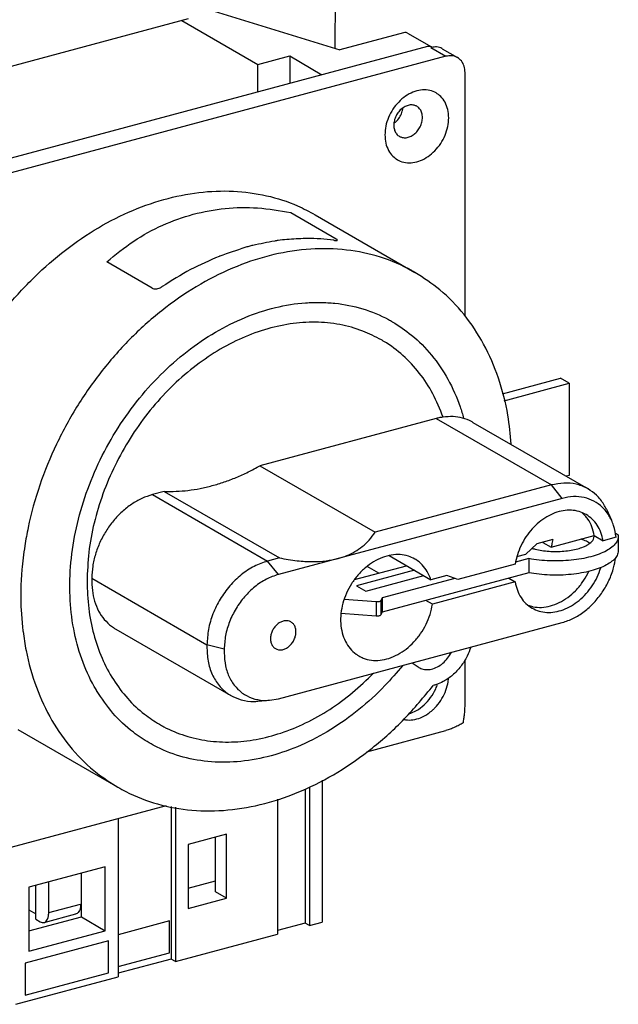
# Model space of a CAD drawing. Extents: x -741 to 1164, y -3289 to 616.
# Tile 49 of 65: x -658 to -580, y -97 to 30. Entities that reach past the tile are written whole.
import ezdxf

# ---------------------------------------------------------------- set-up
doc = ezdxf.new("R2010")
doc.units = 0
doc.header["$LTSCALE"] = 1.21
doc.header["$MEASUREMENT"] = 0
doc.layers.get('0').update_dxf_attribs({"linetype": 'CONTINUOUS'})

msp = doc.modelspace()

# ---------------------------------------------------------------- linework, layer by layer
for p, q in [((-617.18266, 39.82618), (-617.21654, 26.50785)), ((-636.22624, 32.33421), (-616.56975, 26.30961)), ((-636.22624, 32.33421), (-616.56975, 26.30961)), ((-636.22624, 30.32465), (-675.06922, 19.91262)), ((-637.05269, 30.10311), (-627.19992, 24.41236)), ((-608.30529, 28.52494), (-616.56975, 26.30961)), ((-607.80514, 28.47154), (-604.70856, 26.68302)), ((-605.2087, 26.73641), (-677.93598, 7.24155)), ((-627.19992, 24.41236), (-623.06768, 25.52002)), ((-623.06768, 25.52002), (-623.05298, 21.95318)), ((-623.06768, 25.52002), (-618.88573, 23.07023)), ((-604.79621, 26.60893), (-602.82566, 25.47078)), ((-603.29577, 26.44874), (-601.32521, 25.31059)), ((-602.82566, 25.47078), (-676.37938, 5.75438)), ((-627.19992, 20.84157), (-627.19992, 24.41236)), ((-600.34632, -8.1936), (-600.34632, 23.37737)), ((-622.94428, 5.21823), (-617.07016, 1.82547)), ((-619.78378, 4.95764), (-606.83443, -2.52163)), ((-640.90395, -4.56328), (-646.77806, -1.17052)), ((-595.51001, -18.24763), (-587.98718, -16.2311)), ((-586.86114, -16.88147), (-587.98718, -16.2311)), ((-595.28358, -19.13914), (-586.86114, -16.88147)), ((-586.86114, -16.88147), (-586.86114, -28.83283)), ((-604.07992, -21.4388), (-626.92285, -27.56195)), ((-604.07992, -21.4388), (-589.16, -30.05623)), ((-599.3285, -21.94606), (-584.40859, -30.56349)), ((-626.92285, -27.56195), (-612.00294, -36.17938)), ((-586.86114, -28.83283), (-587.2326, -28.9324)), ((-589.16, -30.05623), (-612.00294, -36.17938)), ((-587.75247, -31.78853), (-589.16, -30.05623)), ((-639.31955, -30.88494), (-640.85678, -31.297)), ((-640.85678, -31.297), (-625.93686, -39.91443)), ((-639.31955, -30.88494), (-624.39964, -39.50237)), ((-587.75247, -31.78853), (-624.52933, -41.64673)), ((-582.03805, -33.20494), (-581.38019, -34.6058)), ((-589.17484, -38.11261), (-583.59958, -36.61814)), ((-583.59958, -36.61814), (-582.47355, -37.26851)), ((-580.77646, -36.8136), (-582.47355, -37.26851)), ((-580.89201, -36.27345), (-580.50786, -36.49533)), ((-580.50786, -36.49533), (-580.49064, -36.70571)), ((-580.49042, -36.70466), (-580.49042, -38.54333)), ((-591.03483, -37.69185), (-592.48062, -38.99874)), ((-588.96872, -37.13802), (-591.03483, -37.69185)), ((-590.26199, -37.48469), (-589.17484, -38.11261)), ((-624.39964, -39.50237), (-625.93686, -39.91443)), ((-610.1829, -39.21117), (-604.78385, -42.32955)), ((-593.61881, -39.30384), (-592.48062, -38.99874)), ((-624.52933, -41.64673), (-625.93686, -39.91443)), ((-614.66325, -42.31809), (-607.92903, -40.51296)), ((-611.52796, -41.47767), (-613.03746, -40.60581)), ((-593.85783, -40.32012), (-601.27195, -42.3075)), ((-592.07811, -39.59678), (-593.79601, -40.05727)), ((-592.07811, -39.59678), (-592.07811, -41.43545)), ((-606.91614, -41.09798), (-614.42311, -43.11025)), ((-613.21154, -43.81003), (-605.70458, -41.79776)), ((-592.07811, -41.43545), (-611.08637, -46.5307)), ((-602.71773, -41.77572), (-604.78385, -42.32955)), ((-601.27195, -42.3075), (-602.71773, -41.77572)), ((-648.70802, -42.13525), (-648.70802, -42.59491)), ((-648.70802, -42.13525), (-633.7881, -50.75267)), ((-614.42311, -43.11025), (-613.21154, -43.81003)), ((-601.65924, -42.16505), (-611.08637, -44.69203)), ((-593.85783, -42.61845), (-604.57773, -45.49197)), ((-594.69263, -42.13629), (-593.85783, -42.61845)), ((-611.84811, -45.20446), (-616.00108, -44.89228)), ((-611.84811, -45.20446), (-611.84811, -47.04313)), ((-611.08637, -44.69203), (-611.26357, -45.04894)), ((-611.26357, -45.04894), (-611.26357, -46.88761)), ((-611.08637, -44.69203), (-611.08637, -46.5307)), ((-604.57773, -45.49197), (-605.41254, -45.00981)), ((-611.84811, -47.04313), (-616.42541, -46.69906)), ((-611.08637, -46.5307), (-611.26357, -46.88761)), ((-624.52933, -57.7351), (-587.75247, -47.8769)), ((-645.60819, -48.71678), (-630.68828, -57.33421)), ((-633.7881, -50.75267), (-633.7881, -51.21234)), ((-631.55412, -51.34411), (-633.7881, -50.75267)), ((-631.55412, -51.34411), (-631.55412, -51.80377)), ((-602.35548, -52.13237), (-602.0982, -51.72234)), ((-607.22091, -53.0955), (-606.43061, -53.62133)), ((-600.34632, -58.44347), (-600.34632, -52.72238)), ((-606.43061, -53.62133), (-606.31976, -53.68952)), ((-627.21569, -58.06763), (-625.67354, -57.93745)), ((-625.67678, -57.93756), (-624.52933, -57.7351)), ((-658.29523, -61.71971), (-645.34587, -69.19898)), ((-613.07931, -64.61461), (-602.82566, -61.86607)), ((-618.87059, -68.29502), (-618.87059, -86.69081)), ((-621.08649, -69.43852), (-621.08649, -86.80869)), ((-620.52348, -69.14798), (-620.52348, -87.13387)), ((-624.65571, -70.74329), (-624.65571, -88.24154)), ((-676.37938, -81.58247), (-639.04918, -71.57595)), ((-638.44187, -71.68584), (-638.44187, -91.46087)), ((-637.87885, -71.78772), (-637.87885, -91.78606)), ((-645.31687, -73.25603), (-645.31687, -93.77985)), ((-631.26728, -75.30443), (-636.22596, -76.63363)), ((-632.67482, -82.76549), (-632.67482, -75.68173)), ((-631.26728, -83.57845), (-631.26728, -75.30443)), ((-636.22596, -76.63363), (-636.22596, -84.90765)), ((-646.96976, -79.51355), (-656.88712, -82.17194)), ((-650.06635, -85.99905), (-650.06635, -80.3436)), ((-646.96976, -87.78757), (-646.96976, -79.51355)), ((-654.28925, -85.45118), (-654.28925, -81.47557)), ((-636.22596, -82.28907), (-632.67482, -81.33717)), ((-656.88712, -82.17194), (-656.88712, -90.44596)), ((-655.97829, -86.31429), (-655.97829, -81.92833)), ((-631.26728, -83.57845), (-632.67482, -82.76549)), ((-636.22596, -84.90765), (-631.26728, -83.57845)), ((-656.88712, -85.0905), (-655.97829, -85.61542)), ((-654.28925, -85.45118), (-650.15701, -84.34351)), ((-656.88712, -87.82738), (-650.06635, -85.99905)), ((-655.97829, -86.31429), (-655.41528, -86.63948)), ((-655.97829, -86.31429), (-655.41528, -86.63948)), ((-654.89745, -86.73261), (-650.76522, -85.62494)), ((-654.89745, -86.73261), (-650.76522, -85.62494)), ((-650.06635, -85.99905), (-646.96976, -87.78757)), ((-638.65431, -86.52703), (-645.31687, -88.31295)), ((-638.65431, -90.64985), (-638.65431, -86.52703)), ((-620.52348, -87.13387), (-618.87059, -86.69081)), ((-656.88712, -90.44596), (-646.96976, -87.78757)), ((-621.08649, -86.80869), (-624.65571, -87.76543)), ((-620.52348, -87.13387), (-621.08649, -86.80869)), ((-646.54997, -89.1196), (-657.34517, -92.0133)), ((-646.54997, -93.24242), (-646.54997, -89.1196)), ((-637.87885, -91.78606), (-624.65571, -88.24154)), ((-645.31687, -92.43578), (-638.65431, -90.64985)), ((-638.44187, -91.46087), (-645.31687, -93.30375)), ((-637.87885, -91.78606), (-638.44187, -91.46087)), ((-657.34517, -92.0133), (-657.34517, -96.13612)), ((-658.54001, -97.32437), (-645.31687, -93.77985)), ((-657.34517, -96.13612), (-646.54997, -93.24242))]:
    msp.add_line(p, q)
for points in [[(-607.80485, 28.47095), (-607.98902, 28.53973), (-608.30529, 28.52494)], [(-604.96193, 26.76062), (-605.2087, 26.73641)], [(-604.76365, 26.71099), (-604.96193, 26.76062)], [(-604.70527, 26.63144), (-604.79621, 26.60893)], [(-604.70865, 26.68305), (-604.72269, 26.69092), (-604.76365, 26.71099)], [(-604.63086, 26.6317), (-604.70812, 26.68275)], [(-603.29635, 26.44903), (-603.3389, 26.47284), (-604.03006, 26.67932), (-604.70527, 26.63144)], [(-601.32523, 25.31056), (-601.36834, 25.33469), (-602.0595, 25.54117), (-602.82566, 25.47078)], [(-600.34632, 23.37737), (-600.46767, 24.19712), (-600.81983, 24.87156), (-601.32523, 25.31056)], [(-604.10153, 20.72808), (-604.25411, 20.81025), (-605.13618, 21.08878), (-606.1034, 21.09471), (-607.09957, 20.82768), (-608.0668, 20.30322), (-608.94886, 19.5518), (-609.69451, 18.6171), (-610.2604, 17.55343), (-610.61364, 16.42261), (-610.73372, 15.29037)], [(-602.46926, 17.50569), (-602.58933, 18.57357), (-602.94258, 19.515), (-603.50847, 20.27529), (-604.10153, 20.72808)], [(-606.60168, 18.99636), (-606.95505, 19.13704), (-607.46288, 19.16679), (-607.99215, 19.02492), (-608.49998, 18.72292), (-608.94523, 18.28526), (-609.29183, 17.7474), (-609.5117, 17.15291), (-609.58702, 16.54996)], [(-609.54475, 16.79486), (-609.1681, 17.13127), (-608.75672, 17.69916), (-608.49259, 18.34659), (-608.41497, 18.75893)], [(-605.86801, 17.54685), (-605.94334, 18.10943), (-606.1632, 18.58604), (-606.5098, 18.93809), (-606.60168, 18.99636)], [(-609.10145, 12.06798), (-608.94886, 11.98582), (-608.0668, 11.70728), (-607.09957, 11.70136), (-606.1034, 11.96838), (-605.13618, 12.49285), (-604.25411, 13.24427), (-603.50847, 14.17897), (-602.94258, 15.24264), (-602.58933, 16.37345), (-602.46926, 17.50569)], [(-608.85335, 15.10045), (-608.49998, 14.95976), (-607.99215, 14.93002), (-607.46288, 15.07189), (-606.95505, 15.37389), (-606.5098, 15.81155), (-606.1632, 16.34941), (-605.94334, 16.9439), (-605.86801, 17.54685)], [(-609.58702, 16.54996), (-609.5117, 15.98738), (-609.29183, 15.51076), (-608.94523, 15.15872), (-608.85335, 15.10045)], [(-610.73372, 15.29037), (-610.61364, 14.2225), (-610.2604, 13.28106), (-609.69451, 12.52077), (-609.10145, 12.06798)], [(-662.3298, -10.50895), (-660.23734, -7.66756), (-656.62295, -3.59553), (-652.64651, -0.03385), (-648.3899, 2.94414), (-643.94076, 5.27713), (-639.39069, 6.91708), (-634.8334, 7.83023), (-630.36272, 7.99776), (-626.07069, 7.41623), (-622.0457, 6.09762), (-619.78325, 4.95714)], [(-646.77806, -1.17052), (-643.27933, 1.52725), (-639.52348, 3.59062), (-635.56232, 5.00469), (-631.44561, 5.7561), (-627.22197, 5.83168), (-622.94428, 5.21823)], [(-625.01383, 1.54716), (-627.83705, 0.97726)], [(-623.45186, 1.74304), (-624.5752, 1.61088), (-625.01383, 1.54716)], [(-621.03299, 1.87242), (-623.45186, 1.74304)], [(-619.05398, 1.81364), (-620.86331, 1.87332), (-621.03299, 1.87242)], [(-617.3476, 1.63679), (-619.05398, 1.81364)], [(-617.27289, 1.62625), (-617.3476, 1.63679)], [(-617.27289, 1.62625), (-617.06187, 1.60695)], [(-617.06187, 1.60695), (-616.93027, 1.61942), (-616.88733, 1.66232), (-616.93514, 1.73274), (-617.07016, 1.82547)], [(-606.83444, -2.52166), (-607.24594, -2.28975), (-611.30983, -0.55449), (-615.70895, 0.37997), (-620.34353, 0.49245), (-625.10846, -0.2196), (-629.89565, -1.74004), (-634.59653, -4.03438), (-639.10447, -7.05058), (-643.31723, -10.72023), (-647.13925, -14.96009), (-650.48384, -19.674), (-653.27515, -24.75505), (-655.44986, -30.08797), (-656.95865, -35.55182), (-657.39977, -37.9499)], [(-628.87439, 0.69923), (-632.13131, -0.41191)], [(-627.83705, 0.97726), (-628.35591, 0.84278), (-628.87439, 0.69923)], [(-632.2043, -0.44097), (-635.90931, -2.15985), (-639.57478, -4.35191)], [(-632.13131, -0.41191), (-632.2043, -0.44097)], [(-594.35684, -24.77059), (-594.80453, -21.02533), (-596.02993, -16.20051), (-597.93714, -11.8216), (-600.4829, -7.98792), (-603.60947, -4.78643), (-606.83444, -2.52166)], [(-640.90395, -4.56328), (-640.69424, -4.6362), (-640.43197, -4.64914)], [(-640.43197, -4.64914), (-640.14146, -4.60246), (-639.84666, -4.5005)], [(-639.84666, -4.5005), (-639.66401, -4.40761)], [(-639.66401, -4.40761), (-639.57478, -4.35191)], [(-648.08466, -56.68805), (-648.16073, -56.56056), (-649.83595, -53.06546), (-650.95959, -49.18735), (-651.50615, -45.01422), (-651.46323, -40.64076), (-650.83181, -36.16622), (-649.62621, -31.69211), (-647.8738, -27.31996), (-645.61432, -23.14897), (-642.89906, -19.27379), (-639.78961, -15.78234), (-636.35654, -12.75384), (-632.67773, -10.25702), (-628.83667, -8.34854), (-624.92051, -7.07169), (-621.0181, -6.45546), (-619.06542, -6.40066)], [(-619.06542, -6.40066), (-617.21799, -6.51383), (-613.60642, -7.24548), (-610.26534, -8.63382), (-609.77355, -8.90782)], [(-609.77355, -8.90782), (-607.27055, -10.64736), (-604.69003, -13.2404), (-602.58232, -16.35411), (-600.99527, -19.91785), (-600.53015, -21.39633)], [(-611.18755, -11.26683), (-613.60518, -10.11881), (-616.58449, -9.2851), (-619.73931, -8.97648), (-623.008, -9.19899), (-626.32671, -9.94828), (-629.63061, -11.20972), (-632.85514, -12.95868), (-635.93731, -15.16099), (-638.81689, -17.77363), (-641.43762, -20.74557), (-643.74828, -24.01874), (-645.70374, -27.5292), (-647.26577, -31.20837), (-648.40384, -34.98435), (-649.09571, -38.78337), (-649.32785, -42.53123)], [(-603.19736, -21.25758), (-604.53245, -18.23283), (-606.27848, -15.55834), (-608.40135, -13.28637), (-610.85959, -11.46131), (-611.18755, -11.26683)], [(-603.19736, -21.25758), (-603.63697, -21.33398), (-604.07992, -21.4388)], [(-599.32899, -21.94581), (-599.5193, -21.84086), (-600.66037, -21.39407), (-601.89894, -21.19792), (-603.19736, -21.25758)], [(-639.31955, -30.88494), (-637.79393, -30.87687), (-636.2478, -30.75003), (-634.68794, -30.50498), (-633.1212, -30.14278), (-631.55446, -29.66503), (-629.9946, -29.07384), (-628.44847, -28.37178), (-626.92285, -27.56195)], [(-584.40861, -30.56351), (-584.54717, -30.4861), (-585.96813, -29.95495), (-587.52845, -29.80955), (-589.16, -30.05623)], [(-582.03803, -33.20493), (-582.3627, -32.59704), (-583.32761, -31.3798), (-584.40861, -30.56351)], [(-640.85678, -31.297), (-642.22013, -31.79514), (-643.54206, -32.54351), (-644.7824, -33.51937), (-645.90346, -34.69308), (-646.87118, -36.02897), (-647.65615, -37.48645), (-648.23453, -39.02123), (-648.58874, -40.58668), (-648.70802, -42.13525)], [(-582.19672, -33.33162), (-582.56501, -32.94308), (-583.65289, -32.15832), (-584.9171, -31.6933), (-586.30325, -31.56816), (-587.75247, -31.78853)], [(-584.66467, -33.88189), (-585.57818, -33.49412), (-586.57682, -33.3297), (-587.62994, -33.39218), (-588.70144, -33.6794), (-589.75456, -34.18151), (-590.75319, -34.8813), (-591.66309, -35.75479), (-592.45303, -36.77205), (-593.0959, -37.89819), (-593.5696, -39.09462), (-593.85783, -40.32012)], [(-584.81566, -34.01644), (-585.16193, -33.67952), (-585.19006, -33.6554)], [(-583.59958, -36.61814), (-583.91553, -35.47547), (-584.44328, -34.48275), (-584.81566, -34.01644)], [(-582.47355, -37.26851), (-582.76178, -36.19753), (-583.23548, -35.25506), (-583.87835, -34.47357), (-584.66467, -33.88189)], [(-581.38009, -34.606), (-581.70004, -34.01377), (-582.19672, -33.33162)], [(-580.77646, -36.8136), (-581.09504, -35.32437), (-581.38009, -34.606)], [(-616.79375, -39.57318), (-615.67026, -39.19774), (-614.63031, -38.69065), (-613.66562, -38.03277), (-612.7834, -37.20203), (-612.00294, -36.17938)], [(-591.66039, -38.26521), (-591.27515, -38.37059), (-590.40445, -38.54179), (-589.46595, -38.64336), (-588.49521, -38.67147), (-587.52904, -38.62504), (-586.60403, -38.50583), (-585.75525, -38.31836), (-585.01486, -38.06974), (-584.41092, -37.76939), (-583.96632, -37.42868), (-583.69791, -37.06054), (-583.61548, -36.70453)], [(-583.61548, -36.70453), (-583.61585, -36.67891), (-583.61948, -36.62605)], [(-580.49107, -36.70571), (-580.53734, -37.04775), (-580.80813, -37.58992), (-581.31213, -38.10565)], [(-657.39977, -37.9499), (-657.7673, -41.02267), (-657.85745, -46.37643), (-657.67551, -48.60097)], [(-581.32565, -38.11651), (-582.03429, -38.57953), (-582.95303, -38.99741), (-584.04092, -39.3468), (-585.26545, -39.61726), (-586.59005, -39.80073), (-587.97515, -39.89171), (-589.37938, -39.88748), (-590.76079, -39.78819), (-592.07811, -39.59678)], [(-588.96872, -37.13802), (-589.05047, -37.46264), (-589.11923, -37.78775), (-589.17484, -38.11261)], [(-584.21193, -37.61129), (-584.48319, -37.43567), (-585.1069, -37.14164), (-585.30756, -37.06801)], [(-581.31213, -38.10565), (-581.32565, -38.11651)], [(-624.39964, -39.50237), (-622.095, -39.86713), (-620.08587, -39.97697), (-618.3394, -39.87112), (-616.79375, -39.57318)], [(-606.85319, -39.6471), (-607.6976, -39.27599), (-608.76792, -39.07862), (-609.90189, -39.13585), (-611.05734, -39.44555), (-612.19131, -39.9962), (-613.26163, -40.76732), (-614.2285, -41.73023), (-615.05597, -42.84913), (-615.71325, -44.08242), (-616.17592, -45.38423), (-616.42675, -46.70614), (-616.45643, -47.99901), (-616.26384, -49.21475), (-615.85613, -50.30815), (-615.24848, -51.23855), (-614.46347, -51.97133), (-614.10603, -52.20266)], [(-580.65053, -39.17518), (-580.80813, -39.42859), (-581.31213, -39.94432), (-582.03429, -40.4182), (-582.95303, -40.83608), (-584.04092, -41.18547), (-585.26545, -41.45593), (-586.59005, -41.6394), (-587.97515, -41.73038), (-589.37938, -41.72615), (-590.76079, -41.62686), (-592.07811, -41.43545)], [(-587.75247, -47.8769), (-586.30325, -47.32034), (-584.9171, -46.45207), (-583.65289, -45.30929), (-582.56501, -43.94131), (-581.70004, -42.40691), (-581.09504, -40.77195), (-580.82028, -39.46905)], [(-580.49107, -38.54438), (-580.53734, -38.88642), (-580.65053, -39.17518)], [(-625.93686, -39.91443), (-627.68393, -40.60171), (-629.34339, -41.69247), (-630.83203, -43.13202), (-632.07521, -44.84816), (-633.01059, -46.75485), (-633.59126, -48.75648), (-633.7881, -50.75267)], [(-604.78385, -42.32955), (-605.24605, -41.27698), (-605.90331, -40.39599), (-606.73075, -39.72063), (-606.85319, -39.6471)], [(-591.66671, -46.00507), (-590.75319, -46.39285), (-589.75456, -46.55726), (-588.70144, -46.49478), (-587.62994, -46.20756), (-586.57682, -45.70545), (-585.57818, -45.00566), (-584.66829, -44.13217), (-583.87835, -43.11492), (-583.23548, -41.98877), (-582.76178, -40.79235), (-582.74701, -40.74495)], [(-624.52933, -41.64673), (-626.09249, -42.26167), (-627.57727, -43.23761), (-628.90921, -44.52562), (-630.02153, -46.06112), (-630.85845, -47.76711), (-631.37799, -49.55804), (-631.55412, -51.34411)], [(-591.60118, -45.81247), (-591.53117, -45.82702), (-590.43392, -45.90795), (-589.29172, -45.72846), (-588.14952, -45.29561), (-587.05227, -44.62643), (-586.04316, -43.74726), (-585.16193, -42.69268), (-584.44328, -41.50418), (-584.32348, -41.25833)], [(-649.32785, -42.53123), (-649.10936, -46.04885), (-648.45793, -49.38447), (-647.38558, -52.47691), (-645.91204, -55.26927), (-644.06444, -57.71024), (-641.87677, -59.75495), (-639.94601, -61.05833)], [(-648.70802, -42.59491), (-648.58874, -44.07953), (-648.23453, -45.45509), (-647.65615, -46.6798), (-646.87118, -47.71644), (-645.90346, -48.53353), (-645.60865, -48.71644)], [(-593.85783, -42.61845), (-593.5696, -43.68943), (-593.0959, -44.6319), (-592.45303, -45.4134), (-591.66671, -46.00507)], [(-614.10603, -52.20266), (-613.53028, -52.47924), (-612.48363, -52.74339), (-611.36243, -52.75393), (-610.20838, -52.51046), (-609.06441, -52.02204), (-607.97307, -51.30681), (-606.97495, -50.39138), (-606.10719, -49.30977), (-605.40208, -48.10222), (-604.88586, -46.81366), (-604.57773, -45.49197)], [(-611.26357, -45.04894), (-611.33732, -45.11979), (-611.47422, -45.17419), (-611.65354, -45.20392), (-611.84811, -45.20446)], [(-592.21309, -45.63065), (-591.60118, -45.81247)], [(-611.26357, -46.88761), (-611.33732, -46.95846), (-611.47422, -47.01286), (-611.65354, -47.04259), (-611.84811, -47.04313)], [(-623.08305, -47.7109), (-623.48169, -47.63407), (-623.90949, -47.68609), (-624.33729, -47.86342), (-624.73594, -48.15396), (-625.07826, -48.53792), (-625.34094, -48.98913), (-625.50606, -49.47685), (-625.56238, -49.96783)], [(-622.9093, -47.79298), (-623.08305, -47.7109)], [(-622.2566, -49.0817), (-622.31292, -48.62091), (-622.47804, -48.22172), (-622.74072, -47.91133), (-622.9093, -47.79298)], [(-657.67551, -48.60097), (-657.63472, -48.94792)], [(-657.63472, -48.94792), (-657.6241, -49.0337)], [(-657.6241, -49.0337), (-657.22708, -51.49166), (-655.89048, -56.25235), (-653.87796, -60.55053), (-651.23517, -64.28868), (-648.02205, -67.38205), (-645.3458, -69.19886)], [(-624.90969, -51.25655), (-624.73594, -51.33863), (-624.33729, -51.41546), (-623.90949, -51.36344), (-623.48169, -51.18611), (-623.08305, -50.89557), (-622.74072, -50.51161), (-622.47804, -50.06039), (-622.31292, -49.57268), (-622.2566, -49.0817)], [(-625.56238, -49.96783), (-625.50606, -50.42862), (-625.34094, -50.82781), (-625.07826, -51.1382)], [(-633.7881, -51.21234), (-633.59126, -53.103), (-633.01059, -54.79333), (-632.07521, -56.19856), (-630.83203, -57.24822), (-630.68825, -57.33417)], [(-631.55412, -51.80377), (-631.37799, -53.49542), (-630.85845, -55.00782), (-630.02153, -56.26512), (-628.90921, -57.2043), (-627.57727, -57.77825), (-626.09249, -57.95819), (-625.67677, -57.9377)], [(-625.07826, -51.1382), (-624.90969, -51.25655)], [(-606.31993, -53.68982), (-605.79376, -53.90194), (-605.0736, -53.96148), (-604.31921, -53.79591), (-603.582, -53.41649), (-602.91221, -52.84909), (-602.35548, -52.13237)], [(-599.60746, -51.06838), (-600.079, -52.22391), (-600.91392, -53.55456), (-601.97066, -54.67798), (-603.18241, -55.52313), (-604.06146, -55.91259)], [(-608.45453, -53.4712), (-610.73018, -56.04543), (-614.11543, -59.15501), (-617.75961, -61.74335), (-621.58004, -63.75173), (-625.49003, -65.13458), (-629.40084, -65.86053), (-633.22374, -65.91311), (-636.87198, -65.29114), (-640.26279, -64.00873), (-641.28081, -63.46301)], [(-639.94601, -61.05833), (-639.38927, -61.36583), (-636.64769, -62.5133), (-633.70243, -63.17628), (-630.60765, -63.34259), (-627.42026, -63.00922), (-624.19884, -62.18229), (-621.00261, -60.87703), (-617.89032, -59.11743), (-614.91918, -56.93587), (-612.20553, -54.43584)], [(-645.3458, -69.19886), (-644.31148, -69.76045), (-640.18763, -71.36994), (-635.74402, -72.17402), (-631.08145, -72.15445), (-626.30567, -71.31168), (-621.525, -69.66481), (-616.84788, -67.25121), (-612.38038, -64.12562), (-608.22384, -60.35892), (-604.47254, -56.03656)], [(-607.62786, -59.68806), (-606.65802, -59.27278), (-605.6614, -58.54642), (-604.80559, -57.58652), (-604.1489, -56.45849), (-603.90211, -55.83246)], [(-604.57919, -59.23633), (-604.25411, -58.92356), (-603.50847, -57.98885), (-602.94258, -56.92518), (-602.58933, -55.79437), (-602.48421, -55.05678)], [(-604.06146, -55.91259), (-604.47254, -56.03656)], [(-641.28081, -63.46301), (-643.31923, -62.09499), (-645.97194, -59.59334), (-648.08466, -56.68805)], [(-630.68825, -57.33417), (-629.34339, -57.8897), (-627.68393, -58.0908), (-627.2157, -58.0676)], [(-600.57091, -60.83546), (-600.53079, -60.59734), (-600.48733, -60.30846), (-600.44803, -60.00801), (-600.4137, -59.6977), (-600.38533, -59.3802), (-600.36404, -59.06094), (-600.3508, -58.7461), (-600.34632, -58.44347)], [(-608.27187, -60.4218), (-608.0668, -60.46054), (-607.09957, -60.46646), (-606.1034, -60.19944), (-605.13618, -59.67497), (-604.57919, -59.23633)], [(-600.57779, -60.87406), (-600.84001, -61.02364), (-601.11183, -61.16968), (-601.39266, -61.31106), (-601.68068, -61.44593), (-601.97357, -61.57212), (-602.26617, -61.68633), (-602.5526, -61.78535), (-602.82566, -61.86607)], [(-600.57779, -60.87406), (-600.57091, -60.83546)], [(-650.15701, -84.34351), (-650.19452, -84.79243), (-650.30774, -85.17542), (-650.48652, -85.45284), (-650.71978, -85.61057), (-650.76486, -85.62464)], [(-650.15701, -84.34351), (-650.19452, -84.79243), (-650.30774, -85.17542), (-650.48652, -85.45284), (-650.71978, -85.61057), (-650.76486, -85.62464)], [(-655.41528, -86.63948), (-655.1273, -86.74466), (-654.8971, -86.7323)], [(-655.41528, -86.63948), (-655.1273, -86.74466), (-654.8971, -86.7323)], [(-654.8971, -86.7323), (-654.85202, -86.71824), (-654.61875, -86.5605), (-654.43998, -86.28309), (-654.32675, -85.9001), (-654.28925, -85.45118)], [(-654.8971, -86.7323), (-654.85202, -86.71824), (-654.61875, -86.5605), (-654.43998, -86.28309), (-654.32675, -85.9001), (-654.28925, -85.45118)]]:
    msp.add_spline(points, degree=3)

doc.saveas('drawing.dxf')
